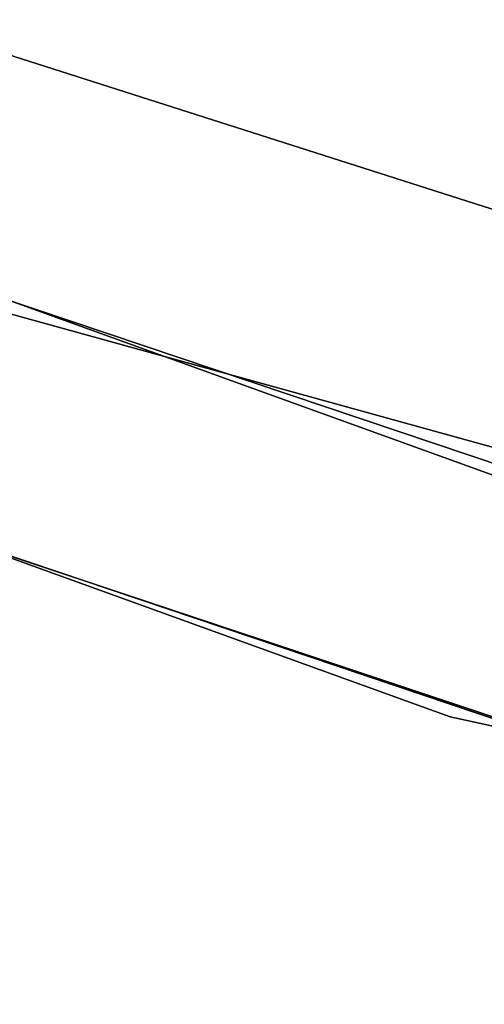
# Model space of a CAD drawing. Extents: x -91 to 91, y -91 to 262.
# Tile 101 of 256: x -20.29 to -17.42, y -62.78 to -56.69. Entities that reach past the tile are written whole.
import ezdxf

# ---------------------------------------------------------------- set-up
doc = ezdxf.new("R2010")
doc.units = 0
doc.header["$LTSCALE"] = 25.4
doc.layers.get('0').update_dxf_attribs({"linetype": 'CONTINUOUS'})

# ---------------------------------------------------------------- blocks, each defined once
blk = doc.blocks.new('ETE0_STL_1')
at = {"color": 0}
for p, q in [((-15.6983, -58.3929, 164.5076), (-21.0406, -56.6874, 164.5076)), ((-21.0406, -56.6874, 162.5076), (-15.6983, -58.3929, 162.5076)), ((-21.0406, -56.6874, 162.5076), (-15.6983, -58.3929, 162.5076)), ((-15.6983, -58.3929, 164.5076), (-21.0406, -56.6874, 164.5076)), ((-17.2111, -59.5632, 330.5076), (-24.8384, -56.8072, 330.5076)), ((-24.8384, -56.8072, 321.0076), (-17.2111, -59.5632, 321.0076)), ((-24.8384, -56.8072, 321.0076), (-17.2111, -59.5632, 321.0076)), ((-17.2111, -59.5632, 330.5076), (-24.8384, -56.8072, 330.5076)), ((-23.5859, -57.3385, 159.5), (-15.9, -59.9265, 159.5)), ((-15.9, -59.9265, 169), (-23.5859, -57.3385, 169)), ((-15.9, -59.9265, 169), (-23.5859, -57.3385, 169)), ((-23.5859, -57.3385, 159.5), (-15.9, -59.9265, 159.5)), ((-25.4393, -58.1815, 330.5076), (-17.6275, -61.0043, 330.5076)), ((-17.6275, -61.0043, 321.0076), (-25.4393, -58.1815, 321.0076)), ((-25.4393, -58.1815, 330.5076), (-17.6275, -61.0043, 330.5076)), ((-17.6275, -61.0043, 321.0076), (-25.4393, -58.1815, 321.0076)), ((-20.3893, -58.4985, 327.5076), (-12.5793, -60.6594, 327.5076)), ((-12.5793, -60.6594, 328.5076), (-20.3893, -58.4985, 328.5076)), ((-20.3893, -58.4985, 327.5076), (-12.5793, -60.6594, 327.5076)), ((-12.5793, -60.6594, 328.5076), (-20.3893, -58.4985, 328.5076)), ((-16.2846, -61.3764, 159.5), (-24.1565, -58.7257, 159.5)), ((-24.1565, -58.7257, 169), (-16.2846, -61.3764, 169)), ((-16.2846, -61.3764, 159.5), (-24.1565, -58.7257, 159.5)), ((-24.1565, -58.7257, 169), (-16.2846, -61.3764, 169)), ((-16.0974, -61.4257, 159.5), (-23.9774, -58.7991, 159.5)), ((-23.9774, -58.7991, 158.5), (-16.0974, -61.4257, 158.5)), ((-23.9774, -58.7991, 158.5), (-16.0974, -61.4257, 158.5)), ((-16.0974, -61.4257, 159.5), (-23.9774, -58.7991, 159.5)), ((-17.6275, -61.0043, 330.5076), (-9.514, -62.7832, 330.5076)), ((-9.514, -62.7832, 321.0076), (-17.6275, -61.0043, 321.0076)), ((-17.6275, -61.0043, 330.5076), (-9.514, -62.7832, 330.5076)), ((-17.6275, -61.0043, 330.5076), (-17.6275, -61.0043, 321.0076)), ((-9.514, -62.7832, 321.0076), (-17.6275, -61.0043, 321.0076)), ((-17.6275, -61.0043, 330.5076), (-17.6275, -61.0043, 321.0076))]:
    blk.add_line(p, q, dxfattribs=at)

msp = doc.modelspace()

# ---------------------------------------------------------------- block references
at = {"color": 253}
msp.add_blockref('ETE0_STL_1', (0, 0), dxfattribs=at)

doc.saveas('drawing.dxf')
